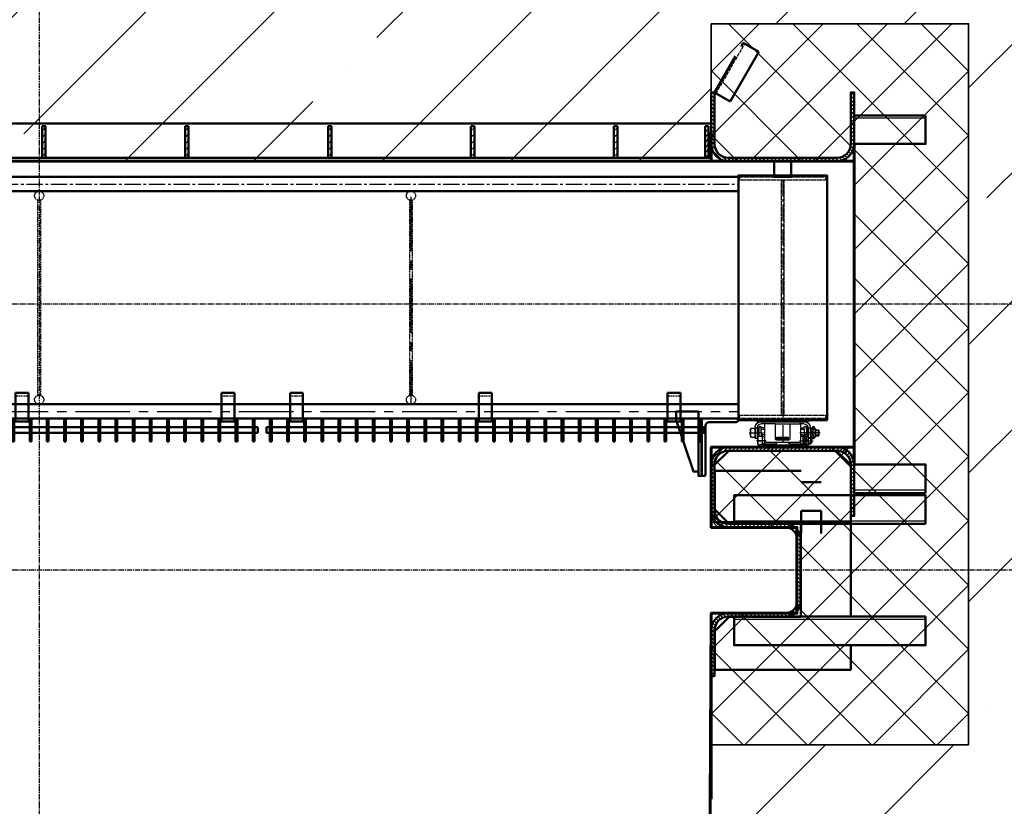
# Model space of a CAD drawing. Header units: millimetres. Extents: x -50096 to 615650, y 194565 to 243945.
# Tile 69 of 256: x 244200 to 247643, y 204538 to 207287. Entities that reach past the tile are written whole.
import ezdxf

# ---------------------------------------------------------------- set-up
doc = ezdxf.new("R2010")
doc.units = ezdxf.units.MM
for name, pattern in [('ACAD_ISO02W100', [15, 12, -3]), ('CENTER2', [28.575, 19.05, -3.175, 3.175, -3.175]), ('штриховая 04-2', [6, 4, -2])]:
    doc.linetypes.add(name, pattern=pattern)
for name, color, linetype, lineweight in [('ГТО-2_Бетон_060', 3, 'Continuous', 60), ('ГТО-2_Размеры_035', 2, 'Continuous', 35), ('ОЗиМ Линии', 7, 'Continuous', 25), ('ОЗиМ Металл', 1, 'Continuous', 50), ('ОЗиМ Металл штрих', 230, 'штриховая 04-2', 25), ('ОЗиМ Невидимый', 7, 'ACAD_ISO02W100', 25), ('ОЗиМ Размеры', 2, 'Continuous', 35), ('ОЗИМ_Штриховка', 252, 'Continuous', 18)]:
    doc.layers.add(name, color=color, linetype=linetype, lineweight=lineweight)
doc.layers.add('ГТО-2_Штриховка_018', color=7, linetype='Continuous', lineweight=18, true_color=0x6b6b6b)
doc.layers.add('ОЗиМ Оси', color=4, linetype='CENTER2')

# ---------------------------------------------------------------- blocks, each defined once
blk = doc.blocks.new('A$C09596088')
at = {"layer": 'ГТО-2_Штриховка_018'}
h = blk.add_hatch(dxfattribs=at)
h.set_pattern_fill('ANSI37', color=256, scale=50)
h.paths.add_polyline_path([(-2350, -730), (-2350, -370), (-2850, -370), (-2850, 0), (-2850, 370), (-2350, 370), (-2350, 470), (-2350, 730), (-3249.998957, 730), (-3249.998957, -730)])
h.paths.add_polyline_path([(-3249.998957, -3940), (-2350, -3940), (-2350, -3480), (-2650, -3480), (-2650, -3180), (-2350, -3180), (-2350, -2900), (-2850, -2900), (-2850, -1900), (-2350, -1900), (-2350, -1398.05927), (-2350, -1420), (-3249.998957, -1420)])
h.paths.add_polyline_path([(2850, -370), (2350, -370), (2350, -730), (3249.998957, -730), (3249.998957, 730), (2350, 730), (2350, 470), (2350, 370), (2850, 370), (2850, 0)])
h.paths.add_polyline_path([(2850, -1900), (2850, -2900), (2350, -2900), (2350, -3180), (2650, -3180), (2650, -3480), (2350, -3480), (2350, -3940), (3249.998957, -3940), (3249.998957, -1420), (2350, -1420), (2350, -1398.831811), (2350, -1900)])
at = {"layer": 'ГТО-2_Бетон_060'}
blk.add_lwpolyline([(2850, -1900), (2350, -1900), (2350, -1900), (-2350, -1900), (-2350, -1900), (-2850, -1900), (-2850, -2900), (-2350, -2900), (-2350, -3180), (-2650, -3180), (-2650, -3480), (-2350, -3480), (-2350, -4830.538949), (2343.308399, -4830), (2350, -3480), (2650, -3480), (2650, -3180), (2350, -3180), (2350, -2900), (2850, -2900)], close=True, dxfattribs=at)
at = {"layer": 'ГТО-2_Размеры_035'}
blk.add_lwpolyline([(2350, -1900), (2350, -1420), (3249.998957, -1420), (3249.998957, -3940), (2350, -3940)], dxfattribs=at)
blk = doc.blocks.new('Блок крепления панели ст')
at = {"layer": 'ОЗиМ Металл'}
for p, q in [((-16742.7, -79.6), (-16742.7, -179.6)), ((-16697.7, -79.6), (-16742.7, -79.6)), ((-16697.7, -79.6), (-16697.7, -179.6)), ((-16697.7, -179.6), (-16742.7, -179.6))]:
    blk.add_line(p, q, dxfattribs=at)
at = {"layer": 'ОЗиМ Металл штрих'}
blk.add_line((-16697.7, -89.6), (-16742.7, -89.6), dxfattribs=at)
blk = doc.blocks.new('ОЗиМ_Реш.план')
at = {"layer": 'ОЗиМ Металл'}
for p, q in [((17, 83.5), (17, 3.5)), ((17, 83.5), (23, 83.5)), ((23, 3.5), (23, 83.5)), ((77, 83.5), (77, 3.5)), ((77, 83.5), (83, 83.5)), ((83, 3.5), (83, 83.5)), ((137, 83.5), (137, 3.5)), ((137, 83.5), (143, 83.5)), ((143, 3.5), (143, 83.5)), ((197, 83.5), (197, 3.5)), ((197, 83.5), (203, 83.5)), ((203, 3.5), (203, 83.5)), ((257, 83.5), (257, 3.5)), ((257, 83.5), (263, 83.5)), ((263, 3.5), (263, 83.5)), ((317, 83.5), (317, 3.5)), ((317, 83.5), (323, 83.5)), ((323, 3.5), (323, 83.5)), ((377, 83.5), (377, 3.5)), ((377, 83.5), (383, 83.5)), ((383, 3.5), (383, 83.5)), ((437, 83.5), (437, 3.5)), ((437, 83.5), (443, 83.5)), ((443, 3.5), (443, 83.5)), ((497, 83.5), (497, 3.5)), ((497, 83.5), (503, 83.5)), ((503, 3.5), (503, 83.5)), ((557, 83.5), (557, 3.5)), ((557, 83.5), (563, 83.5)), ((563, 3.5), (563, 83.5)), ((617, 83.5), (617, 3.5)), ((617, 83.5), (623, 83.5)), ((623, 3.5), (623, 83.5)), ((677, 83.5), (677, 3.5)), ((677, 83.5), (683, 83.5)), ((683, 3.5), (683, 83.5)), ((737, 83.5), (737, 3.5)), ((737, 83.5), (743, 83.5)), ((743, 3.5), (743, 83.5)), ((797, 83.5), (797, 3.5)), ((797, 83.5), (803, 83.5)), ((803, 3.5), (803, 83.5)), ((857, 83.5), (857, 3.5)), ((857, 83.5), (863, 83.5)), ((863, 3.5), (863, 83.5)), ((917, 83.5), (917, 3.5)), ((917, 83.5), (923, 83.5)), ((923, 3.5), (923, 83.5)), ((977, 83.5), (977, 3.5)), ((977, 83.5), (983, 83.5)), ((983, 3.5), (983, 83.5)), ((1037, 83.5), (1037, 3.5)), ((1037, 83.5), (1043, 83.5)), ((1043, 3.5), (1043, 83.5)), ((1097, 83.5), (1097, 3.5)), ((1097, 83.5), (1103, 83.5)), ((1103, 3.5), (1103, 83.5)), ((1157, 83.5), (1157, 3.5)), ((1157, 83.5), (1163, 83.5)), ((1163, 3.5), (1163, 83.5)), ((1217, 83.5), (1217, 3.5)), ((1217, 83.5), (1223, 83.5)), ((1223, 3.5), (1223, 83.5)), ((1277, 83.5), (1277, 3.5)), ((1277, 83.5), (1283, 83.5)), ((1283, 3.5), (1283, 83.5)), ((1337, 83.5), (1337, 3.5)), ((1337, 83.5), (1343, 83.5)), ((1343, 3.5), (1343, 83.5)), ((1397, 83.5), (1397, 3.5)), ((1397, 83.5), (1403, 83.5)), ((1403, 3.5), (1403, 83.5)), ((1457, 83.5), (1457, 3.5)), ((1457, 83.5), (1463, 83.5)), ((1463, 3.5), (1463, 83.5)), ((1517, 83.5), (1517, 3.5)), ((1517, 83.5), (1523, 83.5)), ((1523, 3.5), (1523, 83.5)), ((5, 53.5), (17, 53.5)), ((5, 53.5), (5, 33.5)), ((23, 53.5), (77, 53.5)), ((83, 53.5), (137, 53.5)), ((143, 53.5), (197, 53.5)), ((203, 53.5), (257, 53.5)), ((263, 53.5), (317, 53.5)), ((323, 53.5), (377, 53.5)), ((383, 53.5), (437, 53.5)), ((443, 53.5), (497, 53.5)), ((503, 53.5), (557, 53.5)), ((563, 53.5), (617, 53.5)), ((623, 53.5), (677, 53.5)), ((683, 53.5), (737, 53.5)), ((743, 53.5), (797, 53.5)), ((803, 53.5), (857, 53.5)), ((863, 53.5), (917, 53.5)), ((923, 53.5), (977, 53.5)), ((983, 53.5), (1037, 53.5)), ((1043, 53.5), (1097, 53.5)), ((1103, 53.5), (1157, 53.5)), ((1163, 53.5), (1217, 53.5)), ((1223, 53.5), (1277, 53.5)), ((1283, 53.5), (1337, 53.5)), ((1343, 53.5), (1397, 53.5)), ((1403, 53.5), (1457, 53.5)), ((1463, 53.5), (1517, 53.5)), ((1535, 53.5), (1523, 53.5)), ((1535, 53.5), (1535, 33.5)), ((5, 33.5), (17, 33.5)), ((17, 3.5), (23, 3.5)), ((23, 33.5), (77, 33.5)), ((77, 3.5), (83, 3.5)), ((83, 33.5), (137, 33.5)), ((137, 3.5), (143, 3.5)), ((143, 33.5), (197, 33.5)), ((197, 3.5), (203, 3.5)), ((203, 33.5), (257, 33.5)), ((257, 3.5), (263, 3.5)), ((263, 33.5), (317, 33.5)), ((317, 3.5), (323, 3.5)), ((323, 33.5), (377, 33.5)), ((377, 3.5), (383, 3.5)), ((383, 33.5), (437, 33.5)), ((437, 3.5), (443, 3.5)), ((443, 33.5), (497, 33.5)), ((497, 3.5), (503, 3.5)), ((503, 33.5), (557, 33.5)), ((557, 3.5), (563, 3.5)), ((563, 33.5), (617, 33.5)), ((617, 3.5), (623, 3.5)), ((623, 33.5), (677, 33.5)), ((677, 3.5), (683, 3.5)), ((683, 33.5), (737, 33.5)), ((737, 3.5), (743, 3.5)), ((743, 33.5), (797, 33.5)), ((797, 3.5), (803, 3.5)), ((803, 33.5), (857, 33.5)), ((857, 3.5), (863, 3.5)), ((863, 33.5), (917, 33.5)), ((917, 3.5), (923, 3.5)), ((923, 33.5), (977, 33.5)), ((977, 3.5), (983, 3.5)), ((983, 33.5), (1037, 33.5)), ((1037, 3.5), (1043, 3.5)), ((1043, 33.5), (1097, 33.5)), ((1097, 3.5), (1103, 3.5)), ((1103, 33.5), (1157, 33.5)), ((1157, 3.5), (1163, 3.5)), ((1163, 33.5), (1217, 33.5)), ((1217, 3.5), (1223, 3.5)), ((1223, 33.5), (1277, 33.5)), ((1277, 3.5), (1283, 3.5)), ((1283, 33.5), (1337, 33.5)), ((1337, 3.5), (1343, 3.5)), ((1343, 33.5), (1397, 33.5)), ((1397, 3.5), (1403, 3.5)), ((1403, 33.5), (1457, 33.5)), ((1457, 3.5), (1463, 3.5)), ((1463, 33.5), (1517, 33.5)), ((1517, 3.5), (1523, 3.5)), ((1535, 33.5), (1523, 33.5))]:
    blk.add_line(p, q, dxfattribs=at)
at = {"layer": 'ОЗиМ Оси'}
for p, q in [((20, 0), (20, 86.7)), ((80, 0), (80, 86.7)), ((140, 0), (140, 86.7)), ((200, 0), (200, 86.7)), ((260, 0), (260, 86.7)), ((320, 0), (320, 86.7)), ((380, 0), (380, 86.7)), ((440, 0), (440, 86.7)), ((500, 0), (500, 86.7)), ((560, 0), (560, 86.7)), ((620, 0), (620, 86.7)), ((680, 0), (680, 86.7)), ((740, 0), (740, 86.7)), ((800, 0), (800, 86.7)), ((860, 0), (860, 86.7)), ((920, 0), (920, 86.7)), ((980, 0), (980, 86.7)), ((1040, 0), (1040, 86.7)), ((1100, 0), (1100, 86.7)), ((1160, 0), (1160, 86.7)), ((1220, 0), (1220, 86.7)), ((1280, 0), (1280, 86.7)), ((1340, 0), (1340, 86.7)), ((1400, 0), (1400, 86.7)), ((1460, 0), (1460, 86.7)), ((1520, 0), (1520, 86.7))]:
    blk.add_line(p, q, dxfattribs=at)
blk = doc.blocks.new('A$C4CA01584')
blk.add_line((58.9, 130.3), (62.4, 127.3))
at = {"layer": 'ОЗиМ Линии'}
for p, q in [((42.4, 146.1), (42.4, 130.3)), ((50.4, 146.1), (42.4, 146.1)), ((50.4, 130.3), (50.4, 146.1)), ((96.2, 123.8), (96.1, 143.1)), ((96.1, 143.1), (112.1, 143.1)), ((112.2, 123.8), (112.1, 143.1)), ((114.4, 180), (415, 180.2)), ((114.4, 164), (138.2, 164)), ((138.2, 164), (138.2, 180)), ((138.2, 164), (138.3, 44)), ((138.2, 164), (138.2, 134.4)), ((312.2, 164.1), (212.2, 164)), ((212.2, 164), (212.2, 60)), ((312.2, 60.1), (312.2, 164.1)), ((386.2, 164.1), (386.2, 180.2)), ((386.3, 44.1), (386.2, 164.1)), ((386.2, 164.1), (414.3, 164.1)), ((411.8, 108.7), (411.8, 143.7)), ((411.8, 143.7), (427.7, 143.7)), ((414.3, 164.1), (415, 164.1)), ((427.7, 143.7), (427.7, 76.1)), ((12.4, 120), (7.4, 115)), ((7.4, 85), (7.4, 115)), ((12.4, 80), (7.4, 85)), ((8.3, 115.9), (30.4, 115.9)), ((8.5, 83.9), (30.4, 83.9)), ((12.4, 120), (30.4, 120)), ((12.4, 80), (12.4, 120)), ((30.4, 80), (12.4, 80)), ((30.4, 127.3), (33.9, 130.3)), ((30.4, 73.3), (30.4, 127.3)), ((33.9, 70.3), (30.4, 73.3)), ((33.9, 130.3), (58.9, 130.3)), ((33.9, 100.3), (58.9, 100.3)), ((58.9, 70.3), (33.9, 70.3)), ((42.4, 62), (42.4, 70.1)), ((50.4, 70.3), (50.4, 62.4)), ((62.4, 73.3), (58.9, 70.3)), ((62.4, 63.2), (62.4, 137.1)), ((68.4, 137.1), (62.4, 137.1)), ((68.4, 137.1), (68.4, 137.1)), ((68.5, 64.9), (68.4, 134)), ((68.4, 134), (84.4, 134)), ((82.1, 72), (85.6, 75)), ((82.1, 18), (82.1, 72)), ((84.4, 134), (84.5, 75)), ((90.2, 120.5), (84.5, 120.5)), ((90.2, 80.5), (84.5, 80.5)), ((85.6, 75), (110.6, 75)), ((90.2, 75), (90.1, 137.5)), ((90.1, 137.5), (96.1, 137.5)), ((94.1, 90.8), (94.1, 75)), ((102.1, 90.8), (94.1, 90.8)), ((96.2, 123.8), (96.2, 91)), ((102.1, 75), (102.1, 90.8)), ((110.6, 75), (114.1, 72)), ((138.4, 134.9), (112.1, 134.9)), ((112.2, 123.8), (112.2, 108.1)), ((112.2, 107.8), (112.2, 75)), ((114.1, 82), (114.1, 20.4)), ((120.1, 82), (114.1, 82)), ((114.1, 72), (114.1, 20.4)), ((136.1, 90), (120.1, 90)), ((120.1, 90), (120.1, 13.9)), ((120.1, 74.2), (136.1, 74.2)), ((136.1, 24), (136.1, 90)), ((302.1, 70.7), (222.1, 70.7)), ((222.1, 56.6), (222.1, 70.6)), ((302.1, 55.4), (302.1, 70.7)), ((386.4, 134.9), (411.7, 135)), ((404.1, 90.1), (388.1, 90.1)), ((388.1, 90.1), (388.1, 24.1)), ((388.1, 73.8), (404.1, 73.8)), ((404.1, 20.5), (404.1, 90.1)), ((404.1, 72.9), (407.6, 75.9)), ((404.1, 13.9), (404.1, 72.9)), ((407.6, 75.9), (432.6, 75.9)), ((411.8, 108.7), (411.8, 76.1)), ((427.6, 137.5), (434.1, 137.5)), ((432.6, 75.9), (436.1, 72.9)), ((433.9, 81.2), (439.6, 81.2)), ((434.1, 137.5), (434.1, 101.1)), ((434.1, 121.2), (439.4, 121.2)), ((434.1, 101.1), (434.1, 74.6)), ((436.1, 72.9), (436.1, 18.9)), ((439.4, 134.7), (439.4, 60.8)), ((439.7, 134.3), (455.4, 134.3)), ((455.4, 134.8), (455.4, 60.8)), ((455.4, 128.1), (458.9, 131.1)), ((455.4, 74.1), (455.4, 128.1)), ((458.9, 71.1), (455.4, 74.1)), ((458.9, 131.1), (484, 131.1)), ((484, 101.1), (458.9, 101.1)), ((484, 71.1), (458.9, 71.1)), ((484, 131.1), (487.4, 128.1)), ((487.4, 74.1), (484, 71.1)), ((487.4, 128.1), (487.4, 74.1)), ((64.1, 64.9), (59.1, 59.9)), ((59.1, 29.9), (59.1, 59.9)), ((64.1, 24.9), (59.1, 29.9)), ((60, 60.8), (82.1, 60.8)), ((60.2, 28.8), (82.1, 28.8)), ((64.1, 64.9), (82.1, 64.9)), ((64.1, 24.9), (64.1, 64.9)), ((82.1, 24.9), (64.1, 24.9)), ((85.6, 15), (82.1, 18)), ((102.1, 15), (85.6, 15)), ((94.1, 6.6), (94.1, 14.8)), ((102.1, 0), (102.1, 18.4)), ((102.1, 15), (102.1, 7)), ((102.1, 7.5), (422.1, 7.6)), ((422.1, 0.1), (102.1, 0)), ((120.1, 20.4), (102.2, 20.4)), ((136.1, 24), (120.1, 24)), ((120.1, 13.9), (404.1, 13.9)), ((212.1, 24), (136.1, 24)), ((148.3, 34), (376.3, 34.1)), ((222.1, 56.6), (222.1, 50)), ((302.1, 64.3), (222.2, 64.2)), ((222.2, 55.4), (302.1, 55.4)), ((222.2, 50), (302.2, 50)), ((302.1, 50), (302.1, 55.4)), ((388.1, 24.1), (312.1, 24)), ((388.1, 24.1), (404.1, 24.1)), ((404.1, 20.5), (422.1, 20.5)), ((432.6, 45.9), (407.6, 45.9)), ((422.1, 20.5), (422.1, 0.1)), ((432.6, 15.9), (422.1, 15.9)), ((436.1, 18.9), (432.6, 15.9)), ((439.7, 60.8), (455.4, 60.8))]:
    blk.add_line(p, q, dxfattribs=at)
for centre, radius, start, end in [((114.4, 134), 46, 90.01384, 180.01384), ((114.4, 134), 30, 90.01384, 180.01384), ((409.4, 134.6), 30, 0.21337, 79.60443), ((409.4, 134.6), 46, 0.21337, 82.98353), ((64.6, 115.3), 34.2, 154.00602, 206.02166), ((64.6, 85.3), 34.2, 154.00602, 206.02166), ((28.2, 115.3), 34.2, 334.00602, 26.02166), ((28.2, 85.3), 34.2, 334.00602, 26.02166), ((116.3, 60), 34.2, 154.00602, 206.02166), ((79.9, 60), 34.2, 334.00602, 26.02166), ((438.3, 60.9), 34.2, 154.00602, 206.02166), ((401.9, 60.9), 34.2, 334.00602, 26.02166), ((489.6, 116.1), 34.2, 154.00602, 206.02166), ((489.6, 86.1), 34.2, 154.00602, 206.02166), ((453.2, 116.1), 34.2, 334.00602, 26.02166), ((453.2, 86.1), 34.2, 334.00602, 26.02166), ((46.4, 62.1), 4.01, 181.9023, 4.23628), ((116.3, 30), 34.2, 154.00602, 206.02166), ((98.1, 6.7), 4.01, 181.9023, 4.23628), ((79.9, 30), 34.2, 343.77782, 26.02166), ((148.3, 44), 10, 180.01384, 270.01384), ((212.1, 34), 10, 270.01384, 0.01384), ((222.2, 60), 10, 180.01383, 270.01383), ((312.1, 34), 10, 180.01384, 270.01384), ((302.2, 60), 10, 270.01384, 0.01384), ((376.3, 44.1), 10, 270.01384, 0.01384), ((438.3, 30.9), 34.2, 154.00602, 197.73668), ((401.9, 30.9), 34.2, 334.00602, 26.02166)]:
    blk.add_arc(centre, radius, start, end, dxfattribs=at)
at = {"layer": 'ОЗиМ Металл'}
for p, q in [((85.6, 45), (110.6, 45)), ((102.1, 18.4), (102.1, 20.4)), ((102.2, 20.4), (102.1, 20.4)), ((102.1, 20.4), (102.1, 20.4)), ((302.1, 34), (302.1, 34)), ((439.4, 60.8), (440.2, 60.8))]:
    blk.add_line(p, q, dxfattribs=at)
at = {"layer": 'ОЗиМ Металл штрих', "ltscale": 0.8}
for p, q in [((212.2, 164), (138.2, 164)), ((312.2, 164.1), (386.2, 164.1))]:
    blk.add_line(p, q, dxfattribs=at)
at = {"layer": 'ОЗиМ Металл штрих', "ltscale": 0.5}
for p, q in [((42.4, 70.1), (42.4, 130.3)), ((50.4, 70.3), (50.4, 130.3)), ((94.1, 14.8), (94.1, 75)), ((102.1, 15), (102.1, 75)), ((112.3, 124.4), (138.2, 124.4)), ((386.4, 124.5), (411.8, 124.6)), ((136.1, 24), (136.1, 13.9)), ((388.1, 24.1), (388.1, 13.9))]:
    blk.add_line(p, q, dxfattribs=at)
at = {"layer": 'ОЗиМ Оси', "ltscale": 0.5}
for p, q in [((0, 100.3), (141.4, 100.4)), ((496, 101.2), (384, 101.1)), ((144.6, 45.2), (49.3, 45.2)), ((377.4, 45.9), (445.2, 45.9))]:
    blk.add_line(p, q, dxfattribs=at)
blk = doc.blocks.new('A$C248B62E5')
at = {"layer": 'ОЗиМ Металл'}
blk.add_line((-533.5, -400), (-533.5, -600), dxfattribs=at)
blk.add_lwpolyline([(-275, 500, 0.414214), (-280, 495), (-280, 445.1), (-220, 445.1), (-220, 495, 0.414214), (-225, 500)], format="xyb", close=True, dxfattribs=at)
blk.add_lwpolyline([(-405, -405), (-95, -405), (-95, 450.1), (-405, 450.1)], close=True, dxfattribs=at)
for points in [[(-405, 445.1), (-5295, 445.1)], [(-405, 395.1), (-5295, 395.1)], [(-5295, -350), (-405, -350)], [(-544.7, -585), (-562, -585), (-622, -405), (-622, -375), (-544.7, -375), (-544.7, -400), (-544.7, -400)], [(-405, -400), (-5295, -400)], [(-339.8, -405), (-339.8, -410), (-159.8, -410), (-159.8, -405)]]:
    blk.add_lwpolyline(points, dxfattribs=at)
blk.add_lwpolyline([(-544.7, -400), (-544.7, -600), (-532, -600), (-524.7, -600, 0.414214), (-520, -595.3), (-520, -426, -0.414214), (-506, -412), (-411.7, -412, 0.414214), (-407, -407.3), (-407, -400)], format="xyb", dxfattribs=at)
at = {"layer": 'ОЗиМ Металл штрих', "ltscale": 0.7}
blk.add_line((-532, -400), (-532, -600), dxfattribs=at)
for points in [[(-400, 445.1), (-100, 445.1), (-100, 433.1), (-400, 433.1)], [(-255, -388), (-245, -388), (-245, 433.1), (-255, 433.1)], [(-400, -388), (-100, -388), (-100, -400), (-400, -400)]]:
    blk.add_lwpolyline(points, close=True, dxfattribs=at)
at = {"layer": 'ОЗиМ Металл штрих'}
for points in [[(-2855, 363.1), (-2845, 363.1), (-2845, -318), (-2855, -318)], [(-1545, 363.1), (-1555, 363.1), (-1555, -318), (-1545, -318)]]:
    blk.add_lwpolyline(points, close=True, dxfattribs=at)
for centre in [(-2850, 379.1), (-1550, 379.1), (-2850, -334), (-1550, -334)]:
    blk.add_circle(centre, 16, dxfattribs=at)
at = {"layer": 'ОЗиМ Оси', "ltscale": 3}
for p, q in [((-5295, 420.1), (-405, 420.1)), ((-250, 434), (-250, -500))]:
    blk.add_line(p, q, dxfattribs=at)
at = {"layer": 'ОЗиМ Оси', "ltscale": 10}
for p, q in [((-1550, 375.1), (-1550, -350)), ((-5295, -375), (-405, -375))]:
    blk.add_line(p, q, dxfattribs=at)
at = {"xscale": -0.5, "yscale": 0.5, "zscale": 0.5, "rotation": 0.02767813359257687}
blk.add_blockref('A$C4CA01584', (-119, -500), dxfattribs=at)
at = {"layer": 'ОЗиМ Линии', "xscale": -1}
for p in [(-19630.2, -230.4), (-18910.2, -230.4), (-18670.2, -230.4), (-18010.2, -230.4), (-17350.2, -230.4)]:
    blk.add_blockref('Блок крепления панели ст', p, dxfattribs=at)
at = {"layer": 'ОЗиМ Размеры'}
for p in [(-3620, -483.5), (-2060, -483.5)]:
    blk.add_blockref('ОЗиМ_Реш.план', p, dxfattribs=at)

msp = doc.modelspace()

# ---------------------------------------------------------------- hatches: boundary and pattern name
at = {"layer": 'ГТО-2_Штриховка_018'}
h = msp.add_hatch(dxfattribs=at)
h.set_pattern_fill('ANSI35', color=256, scale=100)
h.set_pattern_definition([(45, (-98382.44, -494469.8), (-449.0128, 449.0128), []), (45, (-97933.4, -494469.8), (-449.0128, 449.0128), [793.75, -158.75, 0, -158.75])])
h.paths.add_polyline_path([(223218.4, 212462.9), (223568.4, 212462.9), (223568.4, 212712.9), (223018.4, 212712.9), (223018.4, 214212.9), (223268.4, 214212.9), (223268.4, 214462.9), (223018.4, 214462.9), (223018.4, 220362.9), (225218.4, 220362.9), (225218.4, 214462.9), (224268.4, 214462.9), (224268.4, 214212.9), (225218.4, 214212.9), (225218.4, 214112.9), (225418.4, 214112.9), (225418.4, 220612.9), (223018.4, 220612.9), (223018.4, 221662.7), (221518.4, 221662.7), (221518.4, 203362.9), (251268.4, 203362.9), (251267, 203862.9), (248930.3, 203862.9), (248918.4, 204752.9), (248018.5, 204752.9), (248018.5, 207272.9), (248918.4, 207272.9), (248918.4, 206792.9), (251268.4, 206792.9), (251268.4, 207932.9), (248018.5, 207932.9), (248018.5, 209422.9), (248918.4, 209422.9), (248918.4, 209162.9), (251268.4, 209162.9), (251268.4, 210562.9), (225018.4, 210562.9), (225018.4, 212462.9), (225418.4, 212462.9), (225418.4, 213112.9), (225218.4, 213112.9), (225218.4, 212720.7), (224418.4, 212712.9), (224418.4, 212462.9), (224768.4, 212462.9), (224768.4, 210762.9), (223218.4, 210762.9)])
h.paths.add_polyline_path([(223018.4, 209562.9), (226468.4, 209562.9), (226468.4, 205162.9), (223018.4, 205162.9)], flags=16)
h.paths.add_polyline_path([(221898.4, 213592.9), (221898.4, 214092.9), (222698.4, 214092.9), (222698.4, 213592.9)], flags=16)
h.paths.add_polyline_path([(227018.5, 209422.9), (227918.4, 209422.9), (227918.4, 209162.9), (232618.4, 209162.9), (232618.4, 209422.9), (233518.4, 209422.9), (233518.4, 207925.4), (227018.5, 207940.4)], flags=16)
h.paths.add_polyline_path([(222003.4, 216597.9), (222003.4, 217102.9), (222648.4, 217102.9), (222648.4, 216597.9)], flags=16)
h.paths.add_polyline_path([(227018.5, 207272.9), (227918.4, 207272.9), (227918.4, 206792.9), (232618.4, 206792.9), (232618.4, 207272.9), (233518.4, 207272.9), (233518.4, 204752.9), (232618.4, 204752.9), (232618.4, 203862.9), (227930.3, 203862.9), (227918.4, 204752.9), (227018.5, 204752.9)], flags=16)
h.paths.add_polyline_path([(234018.5, 209422.9), (234918.4, 209422.9), (234918.4, 209162.9), (239618.4, 209162.9), (239618.4, 209422.9), (240518.4, 209422.9), (240518.4, 207932.9), (234018.5, 207932.9)], flags=16)
h.paths.add_polyline_path([(234018.5, 207272.9), (234918.4, 207272.9), (234918.4, 206792.9), (239618.4, 206792.9), (239618.4, 207272.9), (240518.4, 207272.9), (240518.4, 204752.9), (239618.4, 204752.9), (239611.8, 203862.9), (234917, 203862.9), (234918.4, 204752.9), (234018.5, 204752.9)], flags=16)
h.paths.add_polyline_path([(241018.5, 209422.9), (241918.4, 209422.9), (241918.4, 209162.9), (246618.4, 209162.9), (246618.4, 209422.9), (247518.4, 209422.9), (247518.4, 207932.9), (241018.5, 207962.9)], flags=16)
h.paths.add_polyline_path([(241018.5, 207272.9), (241918.4, 207272.9), (241918.4, 206792.9), (246618.4, 206792.9), (246618.4, 207272.9), (247518.4, 207272.9), (247518.4, 204752.9), (246618.4, 204752.9), (246611.8, 203862.9), (241917, 203862.9), (241918.4, 204752.9), (241018.5, 204752.9)], flags=16)
at = {"layer": 'ОЗиМ Размеры'}
h = msp.add_hatch(dxfattribs=at)
h.set_pattern_fill('ANSI31', color=256, scale=5)
h.set_pattern_definition([(45, (236327.992, 205413.9), (-11.22532, 11.22532), [])])
h.paths.add_polyline_path([(244290.4, 206914.9), (244278.4, 206914.9), (244278.4, 206804.9), (244290.4, 206804.9)])
h = msp.add_hatch(dxfattribs=at)
h.set_pattern_fill('ANSI31', color=256, scale=5)
h.set_pattern_definition([(45, (236827.992, 205413.9), (-11.22532, 11.22532), [])])
h.paths.add_polyline_path([(244790.4, 206914.9), (244778.4, 206914.9), (244778.4, 206804.9), (244790.4, 206804.9)])
h = msp.add_hatch(dxfattribs=at)
h.set_pattern_fill('ANSI31', color=256, scale=5)
h.set_pattern_definition([(45, (237327.992, 205413.9), (-11.22532, 11.22532), [])])
h.paths.add_polyline_path([(245290.4, 206914.9), (245278.4, 206914.9), (245278.4, 206804.9), (245290.4, 206804.9)])
h = msp.add_hatch(dxfattribs=at)
h.set_pattern_fill('ANSI31', color=256, scale=5)
h.set_pattern_definition([(45, (237827.992, 205413.9), (-11.22532, 11.22532), [])])
h.paths.add_polyline_path([(245790.4, 206914.9), (245778.4, 206914.9), (245778.4, 206804.9), (245790.4, 206804.9)])
h = msp.add_hatch(dxfattribs=at)
h.set_pattern_fill('ANSI31', color=256, scale=5)
h.set_pattern_definition([(45, (238327.992, 205413.9), (-11.22532, 11.22532), [])])
h.paths.add_polyline_path([(246290.4, 206914.9), (246278.4, 206914.9), (246278.4, 206804.9), (246290.4, 206804.9)])
h = msp.add_hatch(dxfattribs=at)
h.set_pattern_fill('ANSI31', color=256, scale=4)
h.set_pattern_definition([(45, (105776.375, 341587.496), (-8.9802561, 8.9802561), [])])
h.paths.add_polyline_path([(246597.4, 206914.9), (246609.4, 206914.9), (246609.4, 206804.9), (246597.4, 206804.9)])
at = {"layer": 'ОЗИМ_Штриховка'}
h = msp.add_hatch(dxfattribs=at)
h.set_pattern_fill('ANSI31', color=256, scale=3, angle=90)
h.set_pattern_definition([(135, (222871.155, 176108.449), (-6.735192, -6.735192), [])])
edge = h.paths.add_edge_path()
edge.add_line((246618.4, 207032.9), (246618.4, 206852.9))
edge.add_arc((246678.4, 206852.9), 60, 180, 270)
edge.add_line((246678.4, 206792.9), (247058.4, 206792.9))
edge.add_arc((247058.4, 206852.9), 60, 270, 360)
edge.add_line((247118.4, 206852.9), (247118.4, 207032.9))
edge.add_line((247118.4, 207032.9), (247106.4, 207032.9))
edge.add_line((247106.4, 207032.9), (247106.4, 206852.9))
edge.add_arc((247058.4, 206852.9), 48, -90, 0, ccw=False)
edge.add_line((247058.4, 206804.9), (246678.4, 206804.9))
edge.add_arc((246678.4, 206852.9), 48, 180, 270, ccw=False)
edge.add_line((246630.4, 206852.9), (246630.4, 207032.9))
edge.add_line((246630.4, 207032.9), (246618.4, 207032.9))
h = msp.add_hatch(dxfattribs=at)
h.set_pattern_fill('ANSI31', color=256, scale=3, angle=180)
h.set_pattern_definition([(225, (223161.615, 176108.449), (6.735192, -6.735192), [])])
edge = h.paths.add_edge_path()
edge.add_line((246618.4, 205552.9), (246618.4, 205732.9))
edge.add_arc((246678.4, 205732.9), 60, 90, 180, ccw=False)
edge.add_line((246678.4, 205792.9), (247058.4, 205792.9))
edge.add_arc((247058.4, 205732.9), 60, 0, 90, ccw=False)
edge.add_line((247118.4, 205732.9), (247118.4, 205552.9))
edge.add_line((247118.4, 205552.9), (247106.4, 205552.9))
edge.add_line((247106.4, 205552.9), (247106.4, 205732.9))
edge.add_arc((247058.4, 205732.9), 48, 0, 90)
edge.add_line((247058.4, 205780.9), (246678.4, 205780.9))
edge.add_arc((246678.4, 205732.9), 48, 90, 180)
edge.add_line((246630.4, 205732.9), (246630.4, 205552.9))
edge.add_line((246630.4, 205552.9), (246618.4, 205552.9))
h = msp.add_hatch(dxfattribs=at)
h.set_pattern_fill('ANSI31', color=256, scale=3, angle=90)
h.set_pattern_definition([(135, (222871.155, 176288.449), (-6.735192, -6.735192), [])])
edge = h.paths.add_edge_path()
edge.add_arc((246878.4, 205252.9), 40, -90, 0, ccw=False)
edge.add_line((246878.4, 205212.9), (246678.4, 205212.9))
edge.add_arc((246678.4, 205152.9), 60, 90, 180)
edge.add_line((246618.4, 205152.9), (246618.4, 204992.9))
edge.add_line((246618.4, 204992.9), (246630.4, 204992.9))
edge.add_line((246630.4, 204992.9), (246630.4, 205152.9))
edge.add_arc((246678.4, 205152.9), 48, 90, 180, ccw=False)
edge.add_line((246678.4, 205200.9), (246878.4, 205200.9))
edge.add_arc((246878.4, 205252.9), 52, 270, 360)
edge.add_line((246930.4, 205252.9), (246930.4, 205472.9))
edge.add_arc((246878.4, 205472.9), 52, 0, 90)
edge.add_line((246878.4, 205524.9), (246678.4, 205524.9))
edge.add_arc((246678.4, 205572.9), 48, 180, 270, ccw=False)
edge.add_line((246630.4, 205572.9), (246630.4, 205732.9))
edge.add_line((246630.4, 205732.9), (246618.4, 205732.9))
edge.add_line((246618.4, 205732.9), (246618.4, 205572.9))
edge.add_arc((246678.4, 205572.9), 60, 180, 270)
edge.add_line((246678.4, 205512.9), (246878.4, 205512.9))
edge.add_arc((246878.4, 205472.9), 40, 0, 90, ccw=False)
edge.add_line((246918.4, 205472.9), (246918.4, 205252.9))

# ---------------------------------------------------------------- linework, layer by layer
at = {"layer": 'ГТО-2_Бетон_060'}
for p, q in [((246618.4, 206892.9), (246618.4, 206792.9)), ((246618.4, 205212.9), (246618.4, 204562.9))]:
    msp.add_line(p, q, dxfattribs=at)
msp.add_lwpolyline([(247118.4, 205732.9), (247118.4, 206852.9)], dxfattribs=at)
at = {"layer": 'ОЗиМ Линии'}
for p, q in [((246618.4, 207272.9), (247518.4, 207272.9)), ((247518.4, 207272.9), (247518.4, 204752.9)), ((246618.4, 204752.9), (247518.4, 204752.9))]:
    msp.add_line(p, q, dxfattribs=at)
at = {"layer": 'ОЗиМ Металл'}
for p, q in [((246723.4, 207194), (246730.4, 207206.1)), ((246730.4, 207206.1), (246785, 207174.6)), ((246630.4, 207032.9), (246703.4, 207159.3)), ((246685, 207001.4), (246785, 207174.6)), ((246630.4, 207032.9), (246685, 207001.4)), ((241918.4, 206924.9), (246618.4, 206924.9)), ((244278.4, 206914.9), (244278.4, 206804.9)), ((244278.4, 206914.9), (244290.4, 206914.9)), ((244290.4, 206914.9), (244290.4, 206804.9)), ((244778.4, 206914.9), (244778.4, 206804.9)), ((244778.4, 206914.9), (244790.4, 206914.9)), ((244790.4, 206914.9), (244790.4, 206804.9)), ((245278.4, 206914.9), (245278.4, 206804.9)), ((245278.4, 206914.9), (245290.4, 206914.9)), ((245290.4, 206914.9), (245290.4, 206804.9)), ((245778.4, 206914.9), (245778.4, 206804.9)), ((245778.4, 206914.9), (245790.4, 206914.9)), ((245790.4, 206914.9), (245790.4, 206804.9)), ((246278.4, 206914.9), (246278.4, 206804.9)), ((246278.4, 206914.9), (246290.4, 206914.9)), ((246290.4, 206914.9), (246290.4, 206804.9)), ((246597.4, 206914.9), (246597.4, 206804.9)), ((246609.4, 206914.9), (246597.4, 206914.9)), ((246609.4, 206914.9), (246609.4, 206804.9)), ((246618.4, 206869.9), (246618.4, 206924.9)), ((241918.4, 206804.9), (246618.4, 206804.9)), ((241918.4, 206792.9), (246618.4, 206792.9)), ((247003.4, 205670.9), (246933.4, 205670.9)), ((247003.4, 205570.9), (246933.4, 205570.9)), ((246933.4, 205570.9), (246933.4, 205490.9)), ((247003.4, 205570.9), (247003.4, 205490.9))]:
    msp.add_line(p, q, dxfattribs=at)
for points in [[(246618.4, 207032.9), (246618.4, 206852.9, 0.414214), (246678.4, 206792.9), (247058.4, 206792.9, 0.414214), (247118.4, 206852.9), (247118.4, 207032.9), (247106.4, 207032.9), (247106.4, 206852.9, -0.414214), (247058.4, 206804.9), (246678.4, 206804.9, -0.414214), (246630.4, 206852.9), (246630.4, 207032.9)], [(246618.4, 205552.9), (246618.4, 205732.9, -0.414214), (246678.4, 205792.9), (247058.4, 205792.9, -0.414214), (247118.4, 205732.9), (247118.4, 205552.9), (247106.4, 205552.9), (247106.4, 205732.9, 0.414214), (247058.4, 205780.9), (246678.4, 205780.9, 0.414214), (246630.4, 205732.9), (246630.4, 205552.9)], [(246918.4, 205252.9, -0.414214), (246878.4, 205212.9), (246678.4, 205212.9, 0.414214), (246618.4, 205152.9), (246618.4, 204992.9), (246630.4, 204992.9), (246630.4, 205152.9, -0.414214), (246678.4, 205200.9), (246878.4, 205200.9, 0.414214), (246930.4, 205252.9), (246930.4, 205472.9, 0.414214), (246878.4, 205524.9), (246678.4, 205524.9, -0.414214), (246630.4, 205572.9), (246630.4, 205732.9), (246618.4, 205732.9), (246618.4, 205572.9, 0.414214), (246678.4, 205512.9), (246878.4, 205512.9, -0.414214), (246918.4, 205472.9)]]:
    msp.add_lwpolyline(points, format="xyb", close=True, dxfattribs=at)
for points in [[(247368.4, 206952.9), (247118.4, 206952.9), (247118.4, 206852.9), (247368.4, 206852.9)], [(247368.4, 205632.9), (247118.4, 205632.9), (247118.4, 205732.9), (247368.4, 205732.9)], [(247368.4, 205524.9), (246698.4, 205524.9), (246698.4, 205624.9), (247368.4, 205624.9)], [(247368.4, 205200.9), (246698.4, 205200.9), (246698.4, 205100.9), (247368.4, 205100.9)]]:
    msp.add_lwpolyline(points, close=True, dxfattribs=at)
for points in [[(246933.4, 205530.9), (246630.4, 205530.9), (246630.4, 205730.9), (246680.4, 205780.9), (247056.4, 205780.9), (247106.4, 205730.9), (247106.4, 205530.9), (247003.4, 205530.9)], [(246933.4, 205710.4), (246631.4, 205710.4), (246631.4, 205575.2), (246681.4, 205525.2), (246931.4, 205525.2), (246931.4, 205200.5), (246681.4, 205200.5), (246631.4, 205150.5), (246631.4, 205015.4), (247106.4, 205015.4), (247106.4, 205100.9)], [(247106.4, 205444.9), (247106.4, 205530.4), (247003.4, 205530.4)], [(247106.4, 205200.9), (247106.4, 205524.9)]]:
    msp.add_lwpolyline(points, dxfattribs=at)
at = {"layer": 'ОЗиМ Металл штрих', "ltscale": 0.4}
msp.add_line((246933.4, 205530.9), (247003.4, 205530.9), dxfattribs=at)
at = {"layer": 'ОЗиМ Невидимый'}
msp.add_line((246635.6, 207029.9), (246735.6, 207203.1), dxfattribs=at)
at = {"layer": 'ОЗиМ Невидимый', "ltscale": 0.2}
for p, q in [((247368.4, 206942.9), (247118.4, 206942.9)), ((247368.4, 205642.9), (247118.4, 205642.9)), ((247368.4, 205534.9), (246698.4, 205534.9)), ((247368.4, 205190.9), (246698.4, 205190.9))]:
    msp.add_line(p, q, dxfattribs=at)
at = {"layer": 'ОЗиМ Оси'}
for p, q in [((244268.4, 224983), (244268.4, 200768.4)), ((279167.9, 206292.9), (220916.7, 206292.9)), ((279197.7, 205362.9), (220872.5, 205362.9))]:
    msp.add_line(p, q, dxfattribs=at)
at = {"layer": 'ОЗиМ Размеры'}
for p, q in [((246618.4, 207032.9), (246618.4, 207272.9)), ((241858.4, 206792.9), (246678.4, 206792.9))]:
    msp.add_line(p, q, dxfattribs=at)

# ---------------------------------------------------------------- block references
at = {"color": 5}
msp.add_blockref('A$C248B62E5', (247118.4, 206292.9), dxfattribs=at)
at = {"layer": 'ГТО-2_Размеры_035'}
msp.add_blockref('A$C09596088', (244268.4, 208692.9), dxfattribs=at)

doc.saveas('drawing.dxf')
